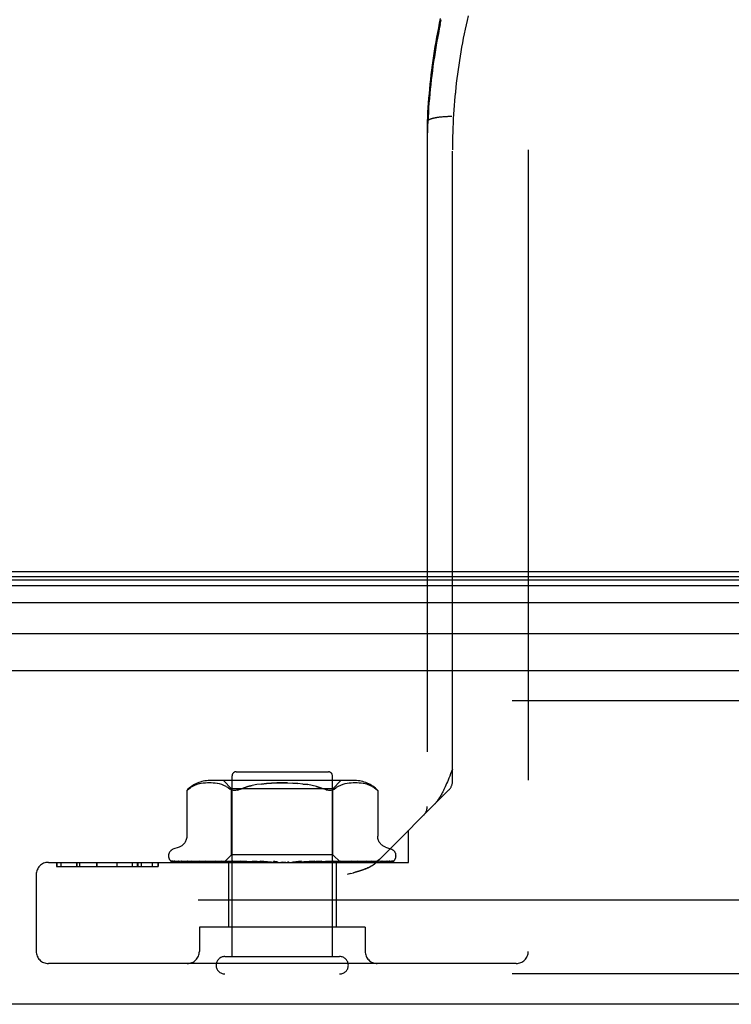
# Model space of a CAD drawing. Header units: inches. Extents: x 0 to 283, y 0 to 183.
# Tile 230 of 256: x 121.71 to 123.47, y 148.02 to 150.45. Entities that reach past the tile are written whole.
import ezdxf

# ---------------------------------------------------------------- set-up
doc = ezdxf.new("R2010")
doc.units = ezdxf.units.IN
doc.header["$LTSCALE"] = 15.583333
doc.header["$MEASUREMENT"] = 0
doc.linetypes.add('HIDDEN', pattern=[0.2, 0.1, -0.1])
doc.layers.get('0').update_dxf_attribs({"linetype": 'CONTINUOUS'})
doc.layers.add('DEFAULT_2', color=8, linetype='HIDDEN')
doc.layers.add('RIGHTHAND_DOOR_ASSEMBLY', color=7, linetype='CONTINUOUS')

msp = doc.modelspace()

# ---------------------------------------------------------------- linework, layer by layer
at = {"color": 7, "linetype": 'Continuous'}
msp.add_line((55.0293, 149.0856), (123.5293, 149.0856), dxfattribs=at)
at = {"layer": 'DEFAULT_2', "color": 8, "linetype": 'HIDDEN'}
msp.add_line((123.7118, 148.2731), (90.7483, 148.2731), dxfattribs=at)
at = {"layer": 'RIGHTHAND_DOOR_ASSEMBLY', "color": 8, "linetype": 'HIDDEN'}
for p, q in [((122.8213, 150.4595), (122.8187, 150.4484)), ((122.7525, 150.4386), (122.7549, 150.4501)), ((122.8163, 150.4374), (122.8139, 150.4263)), ((122.8188, 150.4485), (122.8163, 150.4373)), ((122.8094, 150.4042), (122.8072, 150.393)), ((122.8116, 150.4153), (122.8093, 150.4041)), ((122.8139, 150.4263), (122.8116, 150.4152)), ((122.7584, 150.2096), (122.7563, 150.2094)), ((122.7605, 150.2098), (122.7584, 150.2096)), ((122.7626, 150.2099), (122.7605, 150.2098)), ((122.7648, 150.2101), (122.7626, 150.2099)), ((122.7669, 150.2102), (122.7648, 150.2101)), ((122.7691, 150.2103), (122.7669, 150.2102)), ((122.7713, 150.2104), (122.7691, 150.2103)), ((122.7736, 150.2105), (122.7713, 150.2104)), ((122.7758, 150.2105), (122.7736, 150.2105)), ((122.7781, 150.2106), (122.7758, 150.2105)), ((122.7201, 150.198), (122.7201, 150.1979)), ((122.7201, 150.1979), (122.7201, 148.5045)), ((122.7826, 148.567), (122.7826, 150.1281)), ((122.9701, 150.1281), (122.9701, 148.1466)), ((124.4886, 148.7656), (89.9461, 148.7656)), ((122.2376, 148.1336), (122.2376, 148.5806)), ((122.2476, 148.5906), (122.4756, 148.5906)), ((122.4856, 148.1336), (122.4856, 148.5806)), ((122.1449, 148.5569), (122.1395, 148.5544)), ((122.1503, 148.5589), (122.1448, 148.5569)), ((122.1558, 148.5604), (122.1503, 148.5589)), ((122.1612, 148.5615), (122.1557, 148.5604)), ((122.1664, 148.5623), (122.1611, 148.5615)), ((122.1716, 148.5628), (122.1663, 148.5623)), ((122.1765, 148.563), (122.1714, 148.5628)), ((122.1814, 148.5631), (122.1764, 148.563)), ((122.1861, 148.563), (122.1813, 148.5631)), ((122.5412, 148.5686), (122.182, 148.5686)), ((122.191, 148.5628), (122.1861, 148.563)), ((122.1959, 148.5623), (122.1909, 148.5628)), ((122.2011, 148.5615), (122.1959, 148.5623)), ((122.2065, 148.5604), (122.201, 148.5615)), ((122.212, 148.5589), (122.2065, 148.5604)), ((122.2175, 148.5569), (122.212, 148.5589)), ((122.2363, 148.5486), (122.2163, 148.5686)), ((122.2229, 148.5544), (122.2175, 148.5569)), ((122.4128, 148.5603), (122.4246, 148.5587)), ((122.4464, 148.554), (122.4561, 148.5511)), ((122.4868, 148.5486), (122.5068, 148.5686)), ((122.5003, 148.5544), (122.4952, 148.5513)), ((122.5057, 148.5569), (122.5003, 148.5544)), ((122.5112, 148.5589), (122.5057, 148.5569)), ((122.5167, 148.5604), (122.5112, 148.5589)), ((122.5221, 148.5615), (122.5167, 148.5604)), ((122.5273, 148.5623), (122.5221, 148.5615)), ((122.5323, 148.5628), (122.5272, 148.5623)), ((122.5371, 148.563), (122.5322, 148.5628)), ((122.5419, 148.5631), (122.537, 148.563)), ((122.5468, 148.563), (122.5418, 148.5631)), ((122.5517, 148.5628), (122.5467, 148.563)), ((122.5569, 148.5623), (122.5516, 148.5628)), ((122.5621, 148.5615), (122.5567, 148.5623)), ((122.5675, 148.5604), (122.562, 148.5615)), ((122.5729, 148.5589), (122.5674, 148.5604)), ((122.5783, 148.5569), (122.5728, 148.5589)), ((122.5837, 148.5544), (122.5783, 148.5569)), ((122.1255, 148.5443), (122.1261, 148.5448)), ((122.1255, 148.5443), (122.1255, 148.4318)), ((122.1266, 148.5452), (122.1259, 148.5446)), ((122.1278, 148.5463), (122.1294, 148.5477)), ((122.1294, 148.5477), (122.1344, 148.5514)), ((122.4868, 148.5486), (122.2363, 148.5486)), ((122.2363, 148.3856), (122.2363, 148.5486)), ((122.4868, 148.3856), (122.4868, 148.5486)), ((122.4903, 148.5477), (122.4952, 148.5513)), ((122.7738, 148.5458), (122.5953, 148.3674)), ((122.5975, 148.5444), (122.5976, 148.5443)), ((122.5976, 148.5443), (122.5976, 148.4317)), ((122.6741, 148.3666), (122.6741, 148.4461)), ((122.0803, 148.3831), (122.0803, 148.3823)), ((122.1063, 148.4043), (122.0913, 148.3988)), ((122.2173, 148.3666), (122.2363, 148.3856)), ((122.4868, 148.3856), (122.2363, 148.3856)), ((122.5056, 148.3668), (122.4868, 148.3856)), ((122.6168, 148.4043), (122.6319, 148.3988)), ((122.6428, 148.3831), (122.6428, 148.3823)), ((121.7831, 148.3666), (122.6741, 148.3666)), ((121.803, 148.3666), (121.803, 148.3566)), ((121.8038, 148.3666), (121.8038, 148.3566)), ((121.8139, 148.3666), (121.8139, 148.3566)), ((121.8526, 148.3666), (121.8526, 148.3566)), ((121.8539, 148.3666), (121.8539, 148.3566)), ((121.86, 148.3666), (121.86, 148.3566)), ((121.9025, 148.3666), (121.9025, 148.3566)), ((121.9029, 148.3666), (121.9029, 148.3566)), ((121.9527, 148.3666), (121.9527, 148.3566)), ((121.9528, 148.3666), (121.9528, 148.3566)), ((121.9903, 148.3666), (121.9903, 148.3566)), ((122.004, 148.3566), (122.004, 148.3666)), ((122.0045, 148.3666), (122.0045, 148.3566)), ((122.0125, 148.3666), (122.0125, 148.3566)), ((122.0401, 148.3666), (122.0401, 148.3566)), ((122.0546, 148.3666), (122.0546, 148.3566)), ((122.0547, 148.3566), (122.0547, 148.3666)), ((122.0845, 148.3715), (122.0846, 148.3714)), ((122.2183, 148.3674), (122.0892, 148.3693)), ((122.2196, 148.3674), (122.0922, 148.3693)), ((122.2221, 148.3674), (122.096, 148.3693)), ((122.1039, 148.3694), (122.1039, 148.3694)), ((122.2261, 148.3674), (122.105, 148.3693)), ((122.1124, 148.3693), (122.1118, 148.3693)), ((122.231, 148.3674), (122.1124, 148.3693)), ((122.1271, 148.3693), (122.1268, 148.3693)), ((122.2375, 148.3674), (122.1271, 148.3693)), ((122.1377, 148.3693), (122.1376, 148.3693)), ((122.1378, 148.3693), (122.1377, 148.3693)), ((122.2446, 148.3674), (122.1378, 148.3693)), ((122.1468, 148.3681), (122.1535, 148.3672)), ((122.1535, 148.3672), (122.159, 148.3666)), ((122.2534, 148.3674), (122.1577, 148.3693)), ((122.2624, 148.3674), (122.1713, 148.3693)), ((122.1713, 148.3693), (122.1714, 148.3693)), ((122.1823, 148.3681), (122.1901, 148.3672)), ((122.1901, 148.3672), (122.1963, 148.3666)), ((122.2732, 148.3674), (122.1957, 148.3693)), ((122.2839, 148.3674), (122.2117, 148.3693)), ((122.2117, 148.3693), (122.2119, 148.3692)), ((122.2119, 148.3692), (122.2286, 148.3676)), ((122.2174, 148.3666), (122.2183, 148.3674)), ((122.2178, 148.3666), (122.2195, 148.3674)), ((122.2196, 148.3674), (122.2195, 148.3674)), ((122.2221, 148.3674), (122.2222, 148.3674)), ((122.2238, 148.3666), (122.2222, 148.3674)), ((122.2225, 148.3666), (122.2259, 148.3674)), ((122.2261, 148.3674), (122.2259, 148.3674)), ((122.2286, 148.3676), (122.2395, 148.3666)), ((122.2286, 148.3666), (122.2286, 148.2066)), ((122.231, 148.3674), (122.2312, 148.3674)), ((122.2344, 148.3666), (122.2312, 148.3674)), ((122.2323, 148.3666), (122.2372, 148.3674)), ((122.2375, 148.3674), (122.2372, 148.3674)), ((122.2962, 148.3674), (122.2397, 148.3693)), ((122.2446, 148.3674), (122.2449, 148.3674)), ((122.2496, 148.3666), (122.2449, 148.3674)), ((122.2468, 148.3666), (122.253, 148.3674)), ((122.2534, 148.3674), (122.253, 148.3674)), ((122.2575, 148.3693), (122.2578, 148.3692)), ((122.3082, 148.3674), (122.2576, 148.3693)), ((122.2578, 148.3692), (122.2871, 148.3666)), ((122.2624, 148.3674), (122.2628, 148.3674)), ((122.2689, 148.3666), (122.2628, 148.3674)), ((122.2654, 148.3666), (122.2727, 148.3674)), ((122.2732, 148.3674), (122.2727, 148.3674)), ((122.2839, 148.3674), (122.2842, 148.3674)), ((122.2915, 148.3666), (122.2842, 148.3674)), ((122.2875, 148.3666), (122.2956, 148.3674)), ((122.3217, 148.3674), (122.2881, 148.3693)), ((122.2962, 148.3674), (122.2956, 148.3674)), ((122.3346, 148.3674), (122.3073, 148.3693)), ((122.3073, 148.3693), (122.3074, 148.3692)), ((122.3074, 148.3692), (122.3374, 148.3666)), ((122.3082, 148.3674), (122.3085, 148.3674)), ((122.3166, 148.3666), (122.3085, 148.3674)), ((122.3122, 148.3666), (122.3209, 148.3674)), ((122.3217, 148.3674), (122.3209, 148.3674)), ((122.3346, 148.3674), (122.3347, 148.3674)), ((122.3433, 148.3666), (122.3347, 148.3674)), ((122.3388, 148.3666), (122.3477, 148.3674)), ((122.3707, 148.3666), (122.3619, 148.3674)), ((122.3662, 148.3666), (122.375, 148.3674)), ((122.4095, 148.3692), (122.388, 148.3674)), ((122.388, 148.3674), (122.389, 148.3674)), ((122.3978, 148.3666), (122.389, 148.3674)), ((122.3934, 148.3666), (122.4018, 148.3674)), ((122.402, 148.3674), (122.4018, 148.3674)), ((122.4411, 148.3693), (122.402, 148.3674)), ((122.4409, 148.3692), (122.4111, 148.3666)), ((122.4597, 148.3693), (122.4144, 148.3674)), ((122.4144, 148.3674), (122.4152, 148.3674)), ((122.4236, 148.3666), (122.4152, 148.3674)), ((122.4194, 148.3666), (122.4271, 148.3674)), ((122.4274, 148.3674), (122.4271, 148.3674)), ((122.4891, 148.3693), (122.4274, 148.3674)), ((122.5062, 148.3693), (122.4388, 148.3674)), ((122.4388, 148.3674), (122.4394, 148.3674)), ((122.4471, 148.3666), (122.4394, 148.3674)), ((122.4409, 148.3692), (122.4411, 148.3693)), ((122.4434, 148.3666), (122.4501, 148.3674)), ((122.4504, 148.3674), (122.4501, 148.3674)), ((122.5325, 148.3693), (122.4504, 148.3674)), ((122.5473, 148.3693), (122.4603, 148.3674)), ((122.4603, 148.3666), (122.4889, 148.3692)), ((122.4603, 148.3674), (122.4608, 148.3674)), ((122.4676, 148.3666), (122.4608, 148.3674)), ((122.4644, 148.3666), (122.4698, 148.3674)), ((122.4701, 148.3674), (122.4698, 148.3674)), ((122.5696, 148.3693), (122.4701, 148.3674)), ((122.5817, 148.3693), (122.4783, 148.3674)), ((122.4783, 148.3674), (122.4786, 148.3674)), ((122.4842, 148.3666), (122.4786, 148.3674)), ((122.4817, 148.3666), (122.4857, 148.3674)), ((122.4858, 148.3674), (122.4857, 148.3674)), ((122.4859, 148.3674), (122.4858, 148.3674)), ((122.5992, 148.3693), (122.4859, 148.3674)), ((122.4889, 148.3692), (122.4891, 148.3693)), ((122.6082, 148.3693), (122.492, 148.3674)), ((122.492, 148.3674), (122.4922, 148.3674)), ((122.4963, 148.3666), (122.4922, 148.3674)), ((122.4946, 148.3666), (122.4971, 148.3674)), ((122.4946, 148.3666), (122.4946, 148.2066)), ((122.4972, 148.3674), (122.4971, 148.3674)), ((122.6202, 148.3693), (122.4972, 148.3674)), ((122.6257, 148.3693), (122.5009, 148.3674)), ((122.5009, 148.3674), (122.5011, 148.3674)), ((122.5036, 148.3666), (122.5011, 148.3674)), ((122.6337, 148.3693), (122.5036, 148.3674)), ((122.5036, 148.3674), (122.5036, 148.3674)), ((122.5049, 148.3674), (122.5049, 148.3674)), ((122.5056, 148.3668), (122.5049, 148.3674)), ((122.5058, 148.3666), (122.5056, 148.3668)), ((122.5207, 148.3681), (122.5323, 148.3693)), ((122.5323, 148.3693), (122.5325, 148.3693)), ((122.5559, 148.3676), (122.5632, 148.3685)), ((122.5632, 148.3685), (122.5696, 148.3693)), ((122.5819, 148.3693), (122.5817, 148.3693)), ((122.5995, 148.3693), (122.5992, 148.3693)), ((122.6211, 148.3694), (122.6202, 148.3693)), ((122.6371, 148.3703), (122.6371, 148.3704)), ((121.7531, 148.3366), (121.7531, 148.1466)), ((121.803, 148.3566), (122.0547, 148.3566)), ((122.5305, 148.3389), (122.5222, 148.3366)), ((122.5305, 148.3389), (122.5381, 148.341)), ((122.5666, 148.2066), (122.1566, 148.2066)), ((122.1566, 148.2066), (122.1566, 148.1466)), ((122.5666, 148.2066), (122.5666, 148.1466)), ((122.9401, 148.1166), (121.7831, 148.1166)), ((122.2196, 148.1336), (122.5036, 148.1336)), ((124.4886, 148.0906), (89.9461, 148.0906))]:
    msp.add_line(p, q, dxfattribs=at)
at = {"layer": 'RIGHTHAND_DOOR_ASSEMBLY', "color": 7, "linetype": 'Continuous'}
for p, q in [((89.9114, 149.065), (124.5232, 149.065)), ((89.9138, 149.0737), (124.5209, 149.0737)), ((89.9046, 149.0513), (124.53, 149.0513)), ((124.539, 149.0079), (89.8957, 149.0079)), ((89.9241, 148.9327), (124.5106, 148.9327))]:
    msp.add_line(p, q, dxfattribs=at)
at = {"layer": 'RIGHTHAND_DOOR_ASSEMBLY', "color": 3, "linetype": 'Continuous'}
for p, q in [((89.9461, 148.8406), (124.4886, 148.8406)), ((124.4886, 148.0156), (89.9461, 148.0156))]:
    msp.add_line(p, q, dxfattribs=at)
at = {"layer": 'RIGHTHAND_DOOR_ASSEMBLY', "color": 8, "linetype": 'HIDDEN'}
for points in [[(122.7525, 150.4529), (122.7501, 150.4414), (122.7478, 150.4298), (122.7455, 150.4183), (122.7434, 150.4067), (122.7413, 150.3952), (122.7393, 150.3836), (122.7374, 150.372), (122.7357, 150.3605), (122.734, 150.3489), (122.7323, 150.3373), (122.7308, 150.3257), (122.7294, 150.3141), (122.7281, 150.3025), (122.7268, 150.2909), (122.7257, 150.2793), (122.7246, 150.2676), (122.7236, 150.256), (122.7227, 150.2444), (122.7219, 150.2328), (122.7212, 150.2212), (122.7206, 150.2095), (122.7201, 150.198)], [(122.7525, 150.4386), (122.7501, 150.4272), (122.7478, 150.4157), (122.7456, 150.4043), (122.7435, 150.3928), (122.7415, 150.3813), (122.7396, 150.3699), (122.7378, 150.3584), (122.736, 150.3469), (122.7344, 150.3355), (122.7328, 150.324), (122.7314, 150.3125), (122.73, 150.3011), (122.7287, 150.2896), (122.7275, 150.2781), (122.7264, 150.2667), (122.7254, 150.2552), (122.7245, 150.2438), (122.7236, 150.2323), (122.7229, 150.2209), (122.7222, 150.2094), (122.7216, 150.198), (122.7212, 150.1865), (122.7208, 150.1751), (122.7204, 150.1637), (122.7202, 150.1522), (122.7201, 150.1408)], [(122.8072, 150.3931), (122.8052, 150.382), (122.8033, 150.3709), (122.8014, 150.3599), (122.7996, 150.3488), (122.798, 150.3377)], [(122.8072, 150.393), (122.8052, 150.382), (122.8032, 150.3709), (122.8014, 150.3598), (122.7996, 150.3488)], [(122.798, 150.3377), (122.7964, 150.3266), (122.7949, 150.3156), (122.7935, 150.3045), (122.7921, 150.2934), (122.7909, 150.2824), (122.7897, 150.2713), (122.7887, 150.2603), (122.7877, 150.2492), (122.7868, 150.2382), (122.786, 150.2272), (122.7853, 150.2162), (122.7846, 150.2051), (122.7841, 150.1941), (122.7836, 150.1831), (122.7833, 150.1721), (122.783, 150.1611), (122.7828, 150.1501), (122.7826, 150.1391), (122.7826, 150.1281)], [(122.798, 150.3377), (122.7964, 150.3267), (122.7949, 150.3156), (122.7935, 150.3045), (122.7921, 150.2935), (122.7909, 150.2824), (122.7897, 150.2714), (122.7887, 150.2603), (122.7877, 150.2493), (122.7868, 150.2382), (122.786, 150.2272), (122.7853, 150.2162)], [(122.7563, 150.2094), (122.7553, 150.2093), (122.7543, 150.2092), (122.7533, 150.2091), (122.7523, 150.209), (122.7513, 150.2089), (122.7504, 150.2088), (122.7494, 150.2087), (122.7484, 150.2086), (122.7475, 150.2084), (122.7466, 150.2083), (122.7457, 150.2082), (122.7448, 150.208), (122.7439, 150.2079), (122.743, 150.2077), (122.7421, 150.2076), (122.7413, 150.2074), (122.7404, 150.2073), (122.7396, 150.2071), (122.7388, 150.207), (122.738, 150.2068), (122.7372, 150.2066), (122.7364, 150.2065), (122.7357, 150.2063), (122.7349, 150.2061), (122.7342, 150.206), (122.7335, 150.2058), (122.7328, 150.2056), (122.7321, 150.2054), (122.7315, 150.2052), (122.7309, 150.205), (122.7302, 150.2049), (122.7296, 150.2047), (122.729, 150.2045), (122.7285, 150.2043), (122.7279, 150.2041), (122.7274, 150.2039), (122.7268, 150.2037), (122.7263, 150.2035), (122.7259, 150.2033), (122.7254, 150.203), (122.7249, 150.2028), (122.7245, 150.2026), (122.7241, 150.2024), (122.7237, 150.2022), (122.7234, 150.202), (122.723, 150.2018), (122.7227, 150.2015), (122.7224, 150.2013), (122.7221, 150.2011), (122.7218, 150.2009), (122.7215, 150.2007), (122.7213, 150.2004), (122.7211, 150.2002), (122.7209, 150.2), (122.7207, 150.1997), (122.7206, 150.1995), (122.7204, 150.1993), (122.7203, 150.1991), (122.7202, 150.1988), (122.7202, 150.1986), (122.7201, 150.1984), (122.7201, 150.1982), (122.7201, 150.198)], [(122.7814, 150.2106), (122.7803, 150.2106), (122.7781, 150.2106)], [(122.7826, 148.597), (122.778, 148.5854), (122.7759, 148.58), (122.7738, 148.5748), (122.7718, 148.57), (122.7699, 148.5654), (122.7681, 148.5612), (122.7664, 148.5572), (122.7647, 148.5535), (122.7631, 148.5501), (122.7616, 148.5469), (122.7601, 148.5439), (122.7587, 148.5411), (122.7573, 148.5385), (122.756, 148.5361), (122.7547, 148.5338), (122.7535, 148.5316), (122.7523, 148.5296), (122.7511, 148.5277), (122.7499, 148.5258), (122.7488, 148.5241), (122.7477, 148.5225), (122.7466, 148.5209), (122.7455, 148.5194), (122.7445, 148.518), (122.7434, 148.5166), (122.7424, 148.5153), (122.7414, 148.5141), (122.7404, 148.5129), (122.7394, 148.5117), (122.7385, 148.5106), (122.7375, 148.5096), (122.7365, 148.5086), (122.7356, 148.5076)], [(122.1395, 148.5544), (122.1344, 148.5514), (122.1294, 148.5477)], [(122.2229, 148.5544), (122.228, 148.5513), (122.2329, 148.5477)], [(122.3748, 148.563), (122.3616, 148.5631), (122.3484, 148.563), (122.3354, 148.5625), (122.3227, 148.5616), (122.3104, 148.5603), (122.2986, 148.5587), (122.2873, 148.5566), (122.2768, 148.554), (122.2671, 148.5511), (122.2581, 148.5477)], [(122.2581, 148.5477), (122.2671, 148.5511), (122.2768, 148.554), (122.2874, 148.5566)], [(122.3104, 148.5603), (122.3227, 148.5616), (122.3354, 148.5625), (122.3484, 148.563), (122.3616, 148.5631), (122.3747, 148.563), (122.3877, 148.5625), (122.4005, 148.5616)], [(122.465, 148.5477), (122.4561, 148.5511), (122.4464, 148.554), (122.4358, 148.5566), (122.4246, 148.5587), (122.4128, 148.5603), (122.4005, 148.5616), (122.3877, 148.5625)], [(122.5836, 148.5544), (122.5888, 148.5514), (122.5937, 148.5477)], [(122.1257, 148.5444), (122.1256, 148.5443), (122.1255, 148.5443)], [(122.1266, 148.5452), (122.1271, 148.5457), (122.1278, 148.5463)], [(122.1281, 148.5466), (122.1275, 148.5461), (122.127, 148.5456)], [(122.2517, 148.5455), (122.2488, 148.5448), (122.2461, 148.5444), (122.2436, 148.5443), (122.2411, 148.5444), (122.2389, 148.5448), (122.2367, 148.5455), (122.2347, 148.5464), (122.2329, 148.5477)], [(122.2517, 148.5455), (122.2548, 148.5464), (122.2581, 148.5477)], [(122.4843, 148.5448), (122.482, 148.5444), (122.4796, 148.5443), (122.4771, 148.5444), (122.4743, 148.5448), (122.4714, 148.5455), (122.4683, 148.5464), (122.465, 148.5477)], [(122.4843, 148.5448), (122.4865, 148.5455), (122.4885, 148.5464), (122.4903, 148.5477)], [(122.5937, 148.5477), (122.595, 148.5467), (122.5959, 148.5458), (122.5967, 148.5451), (122.5972, 148.5446)], [(122.5975, 148.5444), (122.5972, 148.5446), (122.5967, 148.5451), (122.5959, 148.5458), (122.595, 148.5467), (122.5937, 148.5477)], [(122.1255, 148.4317), (122.1255, 148.4305), (122.1253, 148.4279), (122.1249, 148.4255), (122.1243, 148.4231), (122.1235, 148.4209), (122.1225, 148.4188), (122.1215, 148.4168), (122.1203, 148.415), (122.119, 148.4132), (122.1176, 148.4117), (122.1161, 148.4102), (122.1146, 148.4089), (122.1131, 148.4077), (122.1114, 148.4067), (122.1098, 148.4058), (122.1081, 148.405), (122.1063, 148.4043)], [(122.6168, 148.4043), (122.615, 148.405), (122.6134, 148.4058), (122.6117, 148.4067), (122.6101, 148.4077), (122.6085, 148.4089), (122.607, 148.4102), (122.6056, 148.4117), (122.6042, 148.4132), (122.6029, 148.415), (122.6017, 148.4168), (122.6006, 148.4188), (122.5997, 148.4209), (122.5989, 148.4231), (122.5983, 148.4255), (122.5979, 148.4279), (122.5977, 148.4305), (122.5976, 148.4317)], [(122.0913, 148.3666), (122.09, 148.3672), (122.0889, 148.3677), (122.0879, 148.3684), (122.087, 148.369), (122.0862, 148.3696), (122.0856, 148.3702), (122.0851, 148.3706), (122.0848, 148.371), (122.0846, 148.3713), (122.0845, 148.3714), (122.0845, 148.3715)], [(122.0892, 148.3693), (122.0889, 148.3693), (122.0884, 148.3693), (122.0878, 148.3694), (122.0873, 148.3696), (122.0868, 148.3698), (122.0863, 148.37), (122.086, 148.3702), (122.0857, 148.3704), (122.0856, 148.3705)], [(122.0856, 148.3705), (122.0864, 148.3699), (122.0876, 148.3692), (122.0889, 148.3686), (122.0902, 148.368), (122.0916, 148.3675), (122.0931, 148.3671), (122.0947, 148.3666)], [(122.0922, 148.3693), (122.0919, 148.3693), (122.0913, 148.3694), (122.0908, 148.3695), (122.0904, 148.3696), (122.0901, 148.3697), (122.0899, 148.3698), (122.0898, 148.3699), (122.0898, 148.3699)], [(122.0898, 148.3699), (122.0898, 148.3699), (122.0899, 148.3698)], [(122.0899, 148.3698), (122.0905, 148.3694), (122.0909, 148.3691), (122.0913, 148.3689), (122.0918, 148.3686), (122.0923, 148.3683), (122.0929, 148.368), (122.0935, 148.3676), (122.0941, 148.3673), (122.0947, 148.367), (122.0954, 148.3668), (122.0958, 148.3666)], [(122.096, 148.3693), (122.0954, 148.3693), (122.0948, 148.3694), (122.0946, 148.3695)], [(122.0946, 148.3695), (122.0958, 148.3691), (122.0976, 148.3686), (122.0995, 148.3682), (122.1015, 148.3677), (122.1036, 148.3673), (122.1057, 148.3669), (122.1074, 148.3666)], [(122.105, 148.3693), (122.1047, 148.3693), (122.1043, 148.3693), (122.104, 148.3694), (122.1039, 148.3694)], [(122.1039, 148.3694), (122.1041, 148.3694), (122.1043, 148.3693), (122.1046, 148.3691)], [(122.1046, 148.3691), (122.1055, 148.3686), (122.1061, 148.3683), (122.1066, 148.368), (122.1073, 148.3677), (122.1079, 148.3674), (122.1086, 148.3671), (122.1093, 148.3668), (122.1099, 148.3666)], [(122.1118, 148.3693), (122.1136, 148.369), (122.1162, 148.3685), (122.1189, 148.3681), (122.1216, 148.3677), (122.1243, 148.3673), (122.1271, 148.3669), (122.129, 148.3666)], [(122.1268, 148.3693), (122.1268, 148.3693), (122.127, 148.3692), (122.1273, 148.3691), (122.1277, 148.3689), (122.1282, 148.3687)], [(122.1282, 148.3687), (122.1295, 148.3681), (122.1303, 148.3677), (122.1311, 148.3674), (122.1319, 148.367), (122.1328, 148.3667), (122.133, 148.3666)], [(122.1376, 148.3693), (122.14, 148.369), (122.1468, 148.3681)], [(122.1577, 148.3693), (122.1577, 148.3693), (122.1579, 148.3692), (122.1582, 148.3691), (122.1587, 148.369), (122.1592, 148.3688), (122.1598, 148.3685), (122.1605, 148.3682), (122.1619, 148.3676)], [(122.1619, 148.3676), (122.1628, 148.3672), (122.1636, 148.3669), (122.1642, 148.3666)], [(122.1714, 148.3693), (122.1743, 148.3689), (122.1823, 148.3681)], [(122.1957, 148.3693), (122.1959, 148.3692), (122.1962, 148.3692), (122.1967, 148.3691), (122.1972, 148.3689), (122.1978, 148.3687), (122.1985, 148.3684), (122.1992, 148.3681)], [(122.1992, 148.3681), (122.2006, 148.3675), (122.2014, 148.3671), (122.2021, 148.3668), (122.2026, 148.3666)], [(122.2182, 148.3666), (122.2182, 148.3668), (122.2182, 148.367), (122.2182, 148.3672), (122.2183, 148.3674)], [(122.2193, 148.3666), (122.2195, 148.3669), (122.2196, 148.3671), (122.2197, 148.3673), (122.2197, 148.3674), (122.2196, 148.3674), (122.2196, 148.3674)], [(122.2206, 148.3666), (122.221, 148.3669), (122.2214, 148.3671), (122.2217, 148.3673), (122.2219, 148.3674), (122.2221, 148.3674), (122.2221, 148.3674)], [(122.2264, 148.3666), (122.2265, 148.3669), (122.2265, 148.3671), (122.2264, 148.3673), (122.2263, 148.3674), (122.2261, 148.3674)], [(122.229, 148.3666), (122.2295, 148.3669), (122.2299, 148.3671), (122.2303, 148.3673), (122.2307, 148.3674), (122.2309, 148.3674), (122.231, 148.3674)], [(122.2384, 148.3666), (122.2383, 148.3669), (122.2382, 148.3671), (122.238, 148.3673), (122.2378, 148.3674), (122.2375, 148.3674)], [(122.2396, 148.3693), (122.2398, 148.3693), (122.2402, 148.3692), (122.2408, 148.3691), (122.2414, 148.3689), (122.2421, 148.3687), (122.2428, 148.3684), (122.2436, 148.368), (122.2443, 148.3677), (122.245, 148.3673), (122.2457, 148.367), (122.2465, 148.3666)], [(122.2422, 148.3666), (122.2427, 148.3669), (122.2432, 148.3671), (122.2437, 148.3673), (122.2441, 148.3674), (122.2445, 148.3674), (122.2446, 148.3674)], [(122.2548, 148.3666), (122.2546, 148.3669), (122.2544, 148.3671), (122.2541, 148.3673), (122.2538, 148.3674), (122.2534, 148.3674)], [(122.2596, 148.3666), (122.2602, 148.3669), (122.2608, 148.3671), (122.2613, 148.3673), (122.2619, 148.3674), (122.2623, 148.3674), (122.2624, 148.3674)], [(122.2751, 148.3666), (122.2748, 148.3669), (122.2744, 148.3671), (122.2741, 148.3673), (122.2736, 148.3674), (122.2732, 148.3674)], [(122.2808, 148.3666), (122.2814, 148.3669), (122.282, 148.3671), (122.2826, 148.3673), (122.2832, 148.3674), (122.2837, 148.3674), (122.2839, 148.3674)], [(122.2881, 148.3693), (122.2886, 148.3692), (122.2893, 148.3691), (122.29, 148.3689), (122.2907, 148.3686), (122.2913, 148.3683), (122.292, 148.368), (122.2925, 148.3677), (122.2937, 148.3671)], [(122.2937, 148.3671), (122.2942, 148.3668), (122.2945, 148.3666)], [(122.2985, 148.3666), (122.2981, 148.3669), (122.2977, 148.3671), (122.2972, 148.3673), (122.2967, 148.3674), (122.2962, 148.3674)], [(122.3044, 148.3674), (122.3042, 148.3674), (122.304, 148.3675), (122.3039, 148.3676), (122.3039, 148.3678), (122.3039, 148.3679), (122.3041, 148.3682), (122.3042, 148.3684), (122.3045, 148.3686), (122.3048, 148.3688), (122.3053, 148.369), (122.3058, 148.3691), (122.3063, 148.3692), (122.3069, 148.3693), (122.3073, 148.3693)], [(122.3049, 148.3666), (122.3055, 148.3669), (122.3061, 148.3671), (122.3067, 148.3673), (122.3074, 148.3674), (122.3079, 148.3674), (122.3082, 148.3674)], [(122.3242, 148.3666), (122.3237, 148.3669), (122.3232, 148.3671), (122.3226, 148.3673), (122.3221, 148.3674), (122.3217, 148.3674)], [(122.331, 148.3666), (122.3316, 148.3669), (122.3322, 148.3671), (122.3329, 148.3673), (122.3335, 148.3674), (122.3341, 148.3674), (122.3346, 148.3674)], [(122.34, 148.3692), (122.3404, 148.3691), (122.341, 148.3689), (122.3416, 148.3686), (122.3421, 148.3684), (122.3425, 148.3681), (122.3428, 148.3679), (122.3431, 148.3677), (122.3434, 148.3675)], [(122.3493, 148.3673), (122.3479, 148.3676), (122.3464, 148.3679), (122.3448, 148.3682), (122.3432, 148.3685), (122.3416, 148.3688), (122.3401, 148.3691)], [(122.3434, 148.3675), (122.3438, 148.3672), (122.3441, 148.367), (122.3443, 148.3668), (122.3446, 148.3666)], [(122.3493, 148.3673), (122.3489, 148.3674), (122.3483, 148.3674), (122.3477, 148.3674)], [(122.3512, 148.3666), (122.3507, 148.3669), (122.3501, 148.3671), (122.3495, 148.3673), (122.3493, 148.3673)], [(122.3582, 148.3666), (122.3588, 148.3669), (122.3594, 148.3671), (122.36, 148.3673), (122.3606, 148.3674), (122.3612, 148.3674), (122.3619, 148.3674)], [(122.3786, 148.3666), (122.378, 148.3669), (122.3774, 148.3671), (122.3768, 148.3673), (122.3762, 148.3674), (122.3756, 148.3674), (122.375, 148.3674)], [(122.3856, 148.3666), (122.3861, 148.3669), (122.3866, 148.3671), (122.3872, 148.3673), (122.3878, 148.3674), (122.388, 148.3674)], [(122.4054, 148.3666), (122.4048, 148.3669), (122.4042, 148.3671), (122.4036, 148.3673), (122.4029, 148.3674), (122.4023, 148.3674), (122.402, 148.3674)], [(122.4037, 148.3666), (122.404, 148.3668), (122.4045, 148.3671), (122.4054, 148.3676)], [(122.4054, 148.3676), (122.4058, 148.3679), (122.4063, 148.3682), (122.4069, 148.3685), (122.4075, 148.3688), (122.4082, 148.369), (122.4089, 148.3692), (122.4096, 148.3692)], [(122.4121, 148.3666), (122.4125, 148.3669), (122.413, 148.3671), (122.4135, 148.3673), (122.414, 148.3674), (122.4144, 148.3674)], [(122.4306, 148.3666), (122.43, 148.3669), (122.4294, 148.3671), (122.4288, 148.3673), (122.4282, 148.3674), (122.4276, 148.3674), (122.4274, 148.3674)], [(122.4367, 148.3666), (122.4371, 148.3669), (122.4375, 148.3671), (122.4379, 148.3673), (122.4384, 148.3674), (122.4388, 148.3674)], [(122.4534, 148.3666), (122.4527, 148.3669), (122.4522, 148.3671), (122.4516, 148.3673), (122.451, 148.3674), (122.4505, 148.3674), (122.4504, 148.3674)], [(122.453, 148.3666), (122.4531, 148.3667), (122.4538, 148.367), (122.4544, 148.3673), (122.455, 148.3676), (122.4557, 148.368), (122.4563, 148.3683), (122.457, 148.3686), (122.4577, 148.3688), (122.4584, 148.3691), (122.4591, 148.3692), (122.4597, 148.3693), (122.4597, 148.3693)], [(122.4587, 148.3666), (122.4589, 148.3669), (122.4592, 148.3671), (122.4595, 148.3673), (122.4599, 148.3674), (122.4603, 148.3674)], [(122.4728, 148.3666), (122.4722, 148.3669), (122.4717, 148.3671), (122.4711, 148.3673), (122.4707, 148.3674), (122.4702, 148.3674), (122.4701, 148.3674)], [(122.4771, 148.3666), (122.4772, 148.3669), (122.4774, 148.3671), (122.4776, 148.3673), (122.4779, 148.3674), (122.4783, 148.3674)], [(122.4881, 148.3666), (122.4877, 148.3669), (122.4872, 148.3671), (122.4868, 148.3672), (122.4865, 148.3673), (122.4861, 148.3674), (122.4859, 148.3674)], [(122.4914, 148.3666), (122.4914, 148.3669), (122.4914, 148.3671), (122.4915, 148.3673), (122.4917, 148.3674), (122.492, 148.3674)], [(122.499, 148.3666), (122.4985, 148.3669), (122.4981, 148.3671), (122.4978, 148.3673), (122.4975, 148.3674), (122.4973, 148.3674), (122.4972, 148.3674)], [(122.4992, 148.3666), (122.4994, 148.3667), (122.5002, 148.367), (122.501, 148.3674), (122.5018, 148.3678), (122.5026, 148.3681), (122.5033, 148.3685), (122.5041, 148.3688), (122.5047, 148.369), (122.5053, 148.3692), (122.5058, 148.3692), (122.5062, 148.3693)], [(122.5009, 148.3666), (122.5008, 148.3669), (122.5008, 148.3671), (122.5008, 148.3673), (122.5008, 148.3674), (122.5009, 148.3674)], [(122.5028, 148.3666), (122.503, 148.3668), (122.5032, 148.367), (122.5034, 148.3672), (122.5036, 148.3674)], [(122.5048, 148.3666), (122.5045, 148.3669), (122.5042, 148.3671), (122.5039, 148.3673), (122.5038, 148.3674), (122.5036, 148.3674), (122.5036, 148.3674)], [(122.5055, 148.3666), (122.5052, 148.3669), (122.5051, 148.3671), (122.5049, 148.3673), (122.5049, 148.3674), (122.5049, 148.3674), (122.5049, 148.3674)], [(122.5059, 148.3666), (122.5083, 148.3668), (122.5207, 148.3681)], [(122.5406, 148.3666), (122.541, 148.3668), (122.5419, 148.3671), (122.5426, 148.3675), (122.5441, 148.3681)], [(122.5441, 148.3681), (122.5448, 148.3684), (122.5454, 148.3687), (122.546, 148.3689), (122.5465, 148.3691), (122.5469, 148.3692), (122.5472, 148.3693), (122.5473, 148.3693)], [(122.5464, 148.3666), (122.5486, 148.3669), (122.5559, 148.3676)], [(122.5838, 148.3585), (122.5829, 148.3579), (122.582, 148.3574), (122.581, 148.3568), (122.5799, 148.3563), (122.5789, 148.3557), (122.5778, 148.3551), (122.5766, 148.3545), (122.5754, 148.354)], [(122.5755, 148.3666), (122.5758, 148.3667), (122.5767, 148.3671), (122.5775, 148.3674), (122.5783, 148.3678), (122.5796, 148.3684)], [(122.5796, 148.3684), (122.5802, 148.3686), (122.5808, 148.3689), (122.5812, 148.3691), (122.5816, 148.3692), (122.5818, 148.3693), (122.5818, 148.3693)], [(122.5801, 148.3666), (122.5821, 148.3669), (122.5852, 148.3673), (122.5883, 148.3677), (122.5914, 148.3681), (122.5944, 148.3685), (122.5974, 148.369), (122.5995, 148.3693)], [(122.5838, 148.3585), (122.5847, 148.3591), (122.5856, 148.3596), (122.5865, 148.3602), (122.5873, 148.3607), (122.5881, 148.3613), (122.5889, 148.3619), (122.5897, 148.3625), (122.5904, 148.363), (122.5912, 148.3636), (122.5919, 148.3642), (122.5926, 148.3648), (122.5933, 148.3655), (122.594, 148.3661), (122.5947, 148.3667), (122.5953, 148.3674)], [(122.5933, 148.3655), (122.5926, 148.3648), (122.5919, 148.3642), (122.5912, 148.3636), (122.5904, 148.363), (122.5897, 148.3625), (122.5889, 148.3619), (122.5881, 148.3613), (122.5873, 148.3607), (122.5865, 148.3602), (122.5856, 148.3596)], [(122.6028, 148.3666), (122.6032, 148.3668), (122.604, 148.3671), (122.6047, 148.3674), (122.6055, 148.3677), (122.6061, 148.368), (122.6068, 148.3683)], [(122.6061, 148.3666), (122.6079, 148.3669), (122.6103, 148.3673), (122.6127, 148.3677), (122.615, 148.3681), (122.6173, 148.3686), (122.6195, 148.369), (122.6211, 148.3694)], [(122.6068, 148.3683), (122.6079, 148.3689), (122.6083, 148.3691), (122.6086, 148.3693), (122.6088, 148.3693)], [(122.6088, 148.3693), (122.6088, 148.3693), (122.6089, 148.3693), (122.6088, 148.3693), (122.6085, 148.3693), (122.6082, 148.3693)], [(122.6215, 148.3666), (122.6221, 148.3668), (122.6227, 148.3671), (122.6233, 148.3674), (122.6239, 148.3676), (122.6244, 148.3679), (122.625, 148.3682), (122.6254, 148.3685), (122.6259, 148.3687), (122.6263, 148.369)], [(122.6233, 148.3666), (122.6235, 148.3667), (122.6253, 148.3671), (122.627, 148.3675), (122.6286, 148.3679), (122.6302, 148.3683), (122.6316, 148.3688), (122.633, 148.3693), (122.634, 148.3697)], [(122.6274, 148.3696), (122.6274, 148.3696), (122.6275, 148.3696), (122.6274, 148.3696), (122.6272, 148.3695), (122.6269, 148.3694), (122.6265, 148.3693), (122.626, 148.3693), (122.6257, 148.3693)], [(122.6263, 148.369), (122.627, 148.3694), (122.6273, 148.3695), (122.6274, 148.3696)], [(122.6308, 148.3666), (122.6309, 148.3667), (122.6316, 148.3669), (122.6322, 148.3672), (122.6328, 148.3675), (122.6334, 148.3678), (122.634, 148.3681), (122.6345, 148.3684), (122.635, 148.3687), (122.6354, 148.369), (122.6358, 148.3693), (122.6362, 148.3696), (122.6365, 148.3699), (122.6367, 148.3701), (122.6371, 148.3703)], [(122.6312, 148.3666), (122.6315, 148.3667), (122.6329, 148.3672), (122.6341, 148.3677), (122.6353, 148.3684), (122.6365, 148.3692)], [(122.634, 148.3697), (122.6336, 148.3696), (122.6331, 148.3694), (122.6324, 148.3693), (122.6318, 148.3693)], [(122.6371, 148.3704), (122.6371, 148.3704), (122.6371, 148.3704), (122.637, 148.3703), (122.6367, 148.3701), (122.6364, 148.37), (122.6361, 148.3698), (122.6357, 148.3696), (122.6353, 148.3695), (122.6349, 148.3694), (122.6344, 148.3693), (122.6339, 148.3693), (122.6337, 148.3693)], [(122.5381, 148.341), (122.5416, 148.342), (122.545, 148.3429), (122.5481, 148.3439), (122.551, 148.3447), (122.5537, 148.3456), (122.5563, 148.3464), (122.5587, 148.3473), (122.5609, 148.348), (122.563, 148.3488), (122.5649, 148.3495), (122.5667, 148.3502), (122.5684, 148.3509), (122.5699, 148.3515), (122.5714, 148.3521), (122.5728, 148.3528), (122.5741, 148.3534), (122.5754, 148.354), (122.5766, 148.3545), (122.5778, 148.3551), (122.5789, 148.3557), (122.5799, 148.3563), (122.581, 148.3568)], [(122.5741, 148.3534), (122.5728, 148.3528), (122.5714, 148.3521), (122.5699, 148.3515), (122.5684, 148.3509), (122.5667, 148.3502), (122.5649, 148.3495), (122.563, 148.3488), (122.5609, 148.348), (122.5587, 148.3473), (122.5563, 148.3464), (122.5537, 148.3456), (122.551, 148.3447), (122.5481, 148.3439), (122.545, 148.3429), (122.5416, 148.342), (122.5381, 148.341)]]:
    msp.add_lwpolyline(points, dxfattribs=at)
for centre, radius, start, end in [((124.2191, 150.1281), 1.4365, 90, 180), ((124.2191, 150.1281), 1.249, 90, 180), ((122.2476, 148.5806), 0.01, 90, 180), ((122.4756, 148.5806), 0.01, 0, 90), ((122.182, 148.4911), 0.0776, 90, 136.6992), ((122.5412, 148.4911), 0.0776, 43.3008, 90), ((122.7526, 148.567), 0.03, 315, 360), ((122.6901, 148.5045), 0.03, 315, 360), ((122.097, 148.3831), 0.0167, 110, 180), ((122.097, 148.3823), 0.0167, 180, 250.0516), ((122.6262, 148.3831), 0.0167, 0, 70), ((122.6262, 148.3823), 0.0167, 308.6218, 360), ((121.7831, 148.3366), 0.03, 90, 180), ((122.5822, 148.3966), 0.03, 270, 315), ((121.7831, 148.1466), 0.03, 180, 270), ((122.1266, 148.1466), 0.03, 270, 360), ((122.5966, 148.1466), 0.03, 180, 270), ((122.9401, 148.1466), 0.03, 270, 360), ((122.2196, 148.1121), 0.0215, 90, 270), ((122.5036, 148.1121), 0.0215, 270, 90)]:
    msp.add_arc(centre, radius, start, end, dxfattribs=at)

doc.saveas('drawing.dxf')
